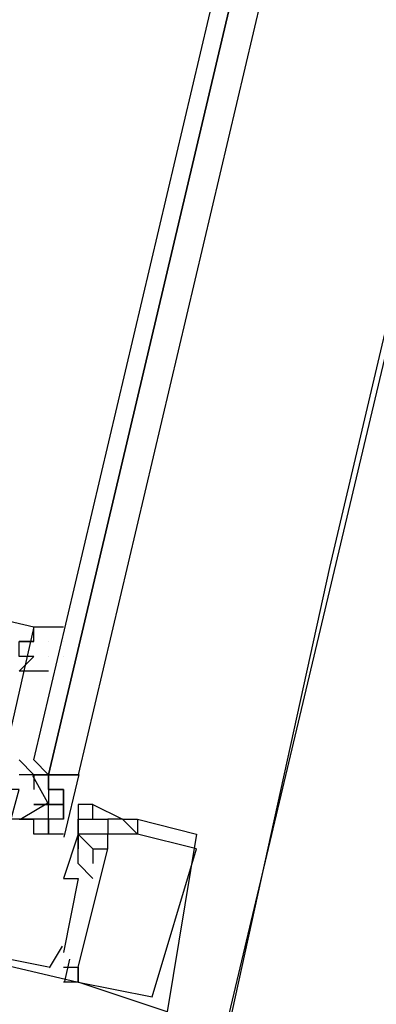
# Model space of a CAD drawing. Header units: feet. Extents: x -79 to 198, y -22 to 181.
# Tile 113 of 256: x 121.507 to 121.829, y 48.718 to 49.604. Entities that reach past the tile are written whole.
import ezdxf

# ---------------------------------------------------------------- set-up
doc = ezdxf.new("R2010")
doc.units = ezdxf.units.FT
doc.layers.add('A-LINEA', color=7, linetype='CONTINUOUS')

msp = doc.modelspace()

# ---------------------------------------------------------------- linework, layer by layer
at = {"layer": 'A-LINEA'}
for p, q in [((119.84, 40.8844), (122.8667, 53.6444)), ((121.52, 49.0444), (121.52, 49.0444)), ((121.5333, 49.0444), (121.5333, 49.0444)), ((121.5467, 49.0444), (121.5467, 49.0444)), ((121.52, 49.0311), (121.5067, 49.0311)), ((121.5333, 49.0311), (121.5333, 49.0311)), ((121.5467, 49.0311), (121.5467, 49.0311)), ((121.52, 48.9244), (121.5067, 48.9244)), ((121.52, 48.9244), (121.52, 48.9244)), ((121.52, 48.9244), (121.52, 48.9244)), ((121.52, 48.9244), (121.52, 48.9244)), ((121.52, 48.9244), (121.52, 48.9244)), ((121.52, 48.9244), (121.52, 48.9244)), ((121.52, 48.9244), (121.52, 48.9244)), ((121.52, 48.9244), (121.52, 48.9244)), ((121.52, 48.9244), (121.52, 48.9244)), ((121.52, 48.9244), (121.52, 48.9244)), ((121.52, 48.9244), (121.52, 48.9111)), ((121.52, 48.9244), (121.52, 48.9244)), ((121.52, 48.9244), (121.52, 48.9244)), ((121.52, 48.9244), (121.52, 48.9244)), ((121.5333, 48.9111), (121.5333, 48.9244)), ((121.5333, 48.9244), (121.5333, 48.9244)), ((121.5333, 48.9244), (121.5333, 48.9244)), ((121.5333, 48.9244), (121.5333, 48.9244)), ((121.5333, 48.9244), (121.5333, 48.9244)), ((121.5333, 48.9244), (121.5333, 48.9244)), ((121.5333, 48.9244), (121.5333, 48.9244)), ((121.5333, 48.9244), (121.5333, 48.9244)), ((121.5333, 48.9244), (121.5333, 48.9244)), ((121.5333, 48.9244), (121.5333, 48.9244)), ((121.5333, 48.9244), (121.5333, 48.9244)), ((121.5333, 48.9244), (121.5333, 48.9244)), ((121.5333, 48.9244), (121.5333, 48.9244)), ((121.5333, 48.9244), (121.5333, 48.9244)), ((121.5333, 48.9244), (121.5333, 48.9244)), ((121.5333, 48.9111), (121.5333, 48.9244)), ((121.5333, 48.9244), (121.5333, 48.9244)), ((121.5333, 48.9244), (121.5333, 48.9244)), ((121.5333, 48.9111), (121.5333, 48.9244)), ((121.5333, 48.9244), (121.5333, 48.9244)), ((121.5333, 48.9244), (121.5333, 48.9244)), ((121.5333, 48.9244), (121.5333, 48.9244)), ((121.5333, 48.9244), (121.5333, 48.9244)), ((121.5333, 48.9244), (121.5333, 48.9244)), ((121.5333, 48.9244), (121.5333, 48.9244)), ((121.5333, 48.9244), (121.5333, 48.9244)), ((121.5333, 48.9244), (121.5333, 48.9244)), ((121.5333, 48.9244), (121.5333, 48.9111)), ((121.5333, 48.9244), (121.5333, 48.9244)), ((121.5467, 48.9244), (121.5467, 48.9244)), ((121.5467, 48.9244), (121.5467, 48.9244)), ((121.5467, 48.9244), (121.5467, 48.9244)), ((121.5467, 48.9244), (121.5467, 48.9244)), ((121.5467, 48.9244), (121.5467, 48.9244)), ((121.56, 48.9244), (121.5467, 48.9244)), ((121.5467, 48.9244), (121.5467, 48.9244)), ((121.5467, 48.9244), (121.5467, 48.9244)), ((121.5605, 48.9248), (121.5472, 48.8684)), ((121.56, 48.9244), (121.56, 48.9244)), ((121.56, 48.9244), (121.56, 48.9244)), ((121.56, 48.9244), (121.56, 48.9244)), ((121.56, 48.9244), (121.56, 48.9244)), ((121.5333, 48.9111), (121.5333, 48.9111)), ((121.5333, 48.9111), (121.5333, 48.9111)), ((121.5333, 48.9111), (121.5333, 48.9111)), ((121.5333, 48.9111), (121.5333, 48.9111)), ((121.5333, 48.9111), (121.5333, 48.9111)), ((121.5333, 48.9111), (121.5333, 48.9111)), ((121.5333, 48.9111), (121.5333, 48.9111)), ((121.5333, 48.9111), (121.5333, 48.9111)), ((121.5333, 48.9111), (121.5333, 48.9111)), ((121.5333, 48.9111), (121.5333, 48.9111)), ((121.5333, 48.9111), (121.5333, 48.9111)), ((121.5333, 48.9111), (121.5333, 48.9111)), ((121.5333, 48.9111), (121.5333, 48.9111)), ((121.5333, 48.9111), (121.5333, 48.9111)), ((121.5333, 48.9111), (121.5333, 48.9111)), ((121.5333, 48.9111), (121.5333, 48.9111)), ((121.5333, 48.9111), (121.5333, 48.9111)), ((121.5333, 48.9111), (121.5333, 48.9111)), ((121.5333, 48.9111), (121.5333, 48.9111)), ((121.5333, 48.9111), (121.5333, 48.9111)), ((121.5333, 48.9111), (121.5333, 48.9111)), ((121.5467, 48.9111), (121.5333, 48.9111)), ((121.5333, 48.9111), (121.5333, 48.9111)), ((121.5333, 48.9111), (121.5333, 48.9111)), ((121.5333, 48.9111), (121.5333, 48.9111)), ((121.5333, 48.9111), (121.5333, 48.9111)), ((121.5333, 48.9111), (121.5333, 48.8978)), ((121.5333, 48.9111), (121.5333, 48.9111)), ((121.5333, 48.9111), (121.5333, 48.9111)), ((121.5333, 48.9111), (121.5333, 48.8978)), ((121.5333, 48.9111), (121.5333, 48.9111)), ((121.5333, 48.9111), (121.5467, 48.9111)), ((121.5467, 48.9111), (121.5467, 48.9111)), ((121.5467, 48.9111), (121.5467, 48.9111)), ((121.5467, 48.9111), (121.5467, 48.9111)), ((121.5467, 48.8978), (121.5467, 48.9111)), ((121.5467, 48.9111), (121.5467, 48.9111)), ((121.5467, 48.9111), (121.5467, 48.9111)), ((121.5467, 48.9111), (121.5467, 48.9111)), ((121.5467, 48.9111), (121.5467, 48.9111)), ((121.5467, 48.9111), (121.5467, 48.9111)), ((121.5467, 48.9111), (121.5467, 48.9111)), ((121.5467, 48.9111), (121.5467, 48.9111)), ((121.5467, 48.9111), (121.5467, 48.9111)), ((121.5467, 48.8978), (121.5467, 48.9111)), ((121.5467, 48.9111), (121.5467, 48.9111)), ((121.5467, 48.9111), (121.5467, 48.9111)), ((121.5467, 48.9111), (121.5467, 48.9111)), ((121.5467, 48.9111), (121.5467, 48.9111)), ((121.5467, 48.9111), (121.5467, 48.9111)), ((121.5467, 48.9111), (121.5467, 48.9111)), ((121.5467, 48.9111), (121.5467, 48.9111)), ((121.5467, 48.9111), (121.5467, 48.9111)), ((121.5467, 48.9111), (121.5467, 48.9111)), ((121.5467, 48.9111), (121.5467, 48.9111)), ((121.5467, 48.9111), (121.5467, 48.8978)), ((121.5467, 48.9111), (121.5467, 48.9111)), ((121.5467, 48.9111), (121.5467, 48.9111)), ((121.5467, 48.9111), (121.5467, 48.9111)), ((121.5467, 48.8978), (121.5467, 48.9111)), ((121.5467, 48.9111), (121.5467, 48.9111)), ((121.5333, 48.8978), (121.52, 48.8978)), ((121.5333, 48.8978), (121.52, 48.8978)), ((121.52, 48.8978), (121.52, 48.8978)), ((121.52, 48.8978), (121.5333, 48.8978)), ((121.52, 48.8978), (121.52, 48.8978)), ((121.52, 48.8978), (121.5333, 48.8978)), ((121.5333, 48.8978), (121.5333, 48.8978)), ((121.5333, 48.8978), (121.5333, 48.8978)), ((121.5333, 48.8978), (121.5333, 48.8978)), ((121.5333, 48.8978), (121.5333, 48.8978)), ((121.5333, 48.8978), (121.5333, 48.8978)), ((121.5333, 48.8978), (121.5333, 48.8978)), ((121.5333, 48.8978), (121.5333, 48.8978)), ((121.5333, 48.8978), (121.5333, 48.8978)), ((121.5333, 48.8978), (121.5467, 48.8978)), ((121.5333, 48.8978), (121.5333, 48.8978)), ((121.5333, 48.8978), (121.5333, 48.8978)), ((121.5333, 48.8978), (121.5333, 48.8978)), ((121.5333, 48.8978), (121.5333, 48.8978)), ((121.5333, 48.8978), (121.5333, 48.8978)), ((121.5333, 48.8978), (121.5333, 48.8978)), ((121.5333, 48.8978), (121.5333, 48.8978)), ((121.5333, 48.8978), (121.5333, 48.8978)), ((121.5333, 48.8978), (121.5333, 48.8978)), ((121.5333, 48.8978), (121.5333, 48.8978)), ((121.5333, 48.8978), (121.5333, 48.8978)), ((121.5333, 48.8978), (121.5333, 48.8978)), ((121.5333, 48.8978), (121.5333, 48.8978)), ((121.5333, 48.8978), (121.5333, 48.8978)), ((121.5333, 48.8978), (121.5333, 48.8978)), ((121.5333, 48.8978), (121.5333, 48.8978)), ((121.5467, 48.8978), (121.5467, 48.8978)), ((121.5467, 48.8978), (121.5467, 48.8978)), ((121.5467, 48.8978), (121.5467, 48.8978)), ((121.5467, 48.8978), (121.5467, 48.8978)), ((121.5467, 48.8978), (121.5467, 48.8978)), ((121.5467, 48.8978), (121.5467, 48.8978)), ((121.5467, 48.8978), (121.5467, 48.8978)), ((121.5467, 48.8978), (121.5467, 48.8978)), ((121.5467, 48.8978), (121.5467, 48.8978)), ((121.5467, 48.8978), (121.5467, 48.8978)), ((121.5467, 48.8978), (121.5467, 48.8844)), ((121.5467, 48.8844), (121.5467, 48.8978)), ((121.5467, 48.8978), (121.5467, 48.8978)), ((121.5467, 48.8978), (121.5467, 48.8978)), ((121.5467, 48.8978), (121.5467, 48.8978)), ((121.5467, 48.8978), (121.5467, 48.8978)), ((121.5467, 48.8978), (121.5467, 48.8978)), ((121.5467, 48.8978), (121.5467, 48.8978)), ((121.56, 48.8978), (121.56, 48.8978)), ((121.56, 48.8978), (121.56, 48.8978)), ((121.56, 48.8978), (121.56, 48.8978)), ((121.5733, 48.8978), (121.5733, 48.8978)), ((121.5733, 48.8978), (121.5733, 48.8978)), ((121.5733, 48.8978), (121.5733, 48.8978)), ((121.5733, 48.8978), (121.5733, 48.8978)), ((121.5733, 48.8978), (121.5733, 48.8978)), ((121.5733, 48.8978), (121.5733, 48.8978)), ((121.52, 48.8844), (121.5067, 48.8844)), ((121.5067, 48.8844), (121.52, 48.8844)), ((121.52, 48.8844), (121.52, 48.8844)), ((121.52, 48.8711), (121.52, 48.8844)), ((121.52, 48.8844), (121.52, 48.8844)), ((121.52, 48.8844), (121.52, 48.8844)), ((121.52, 48.8844), (121.52, 48.8844)), ((121.52, 48.8844), (121.52, 48.8844)), ((121.52, 48.8844), (121.52, 48.8844)), ((121.52, 48.8844), (121.52, 48.8844)), ((121.52, 48.8844), (121.52, 48.8844)), ((121.52, 48.8844), (121.52, 48.8844)), ((121.52, 48.8844), (121.52, 48.8844)), ((121.5333, 48.8844), (121.52, 48.8844)), ((121.52, 48.8844), (121.52, 48.8844)), ((121.52, 48.8844), (121.52, 48.8844)), ((121.5333, 48.8844), (121.52, 48.8844)), ((121.52, 48.8844), (121.52, 48.8844)), ((121.52, 48.8844), (121.52, 48.8844)), ((121.52, 48.8844), (121.52, 48.8844)), ((121.52, 48.8844), (121.52, 48.8844)), ((121.52, 48.8844), (121.52, 48.8844)), ((121.52, 48.8844), (121.52, 48.8844)), ((121.52, 48.8844), (121.52, 48.8844)), ((121.52, 48.8844), (121.52, 48.8844)), ((121.52, 48.8844), (121.52, 48.8844)), ((121.5333, 48.8711), (121.5333, 48.8844)), ((121.5333, 48.8844), (121.5333, 48.8844)), ((121.5333, 48.8844), (121.5333, 48.8844)), ((121.5333, 48.8844), (121.5333, 48.8844)), ((121.5333, 48.8844), (121.5333, 48.8844)), ((121.5333, 48.8844), (121.5333, 48.8844)), ((121.5467, 48.8844), (121.5333, 48.8844)), ((121.5333, 48.8844), (121.5333, 48.8844)), ((121.5333, 48.8844), (121.5333, 48.8844)), ((121.5333, 48.8711), (121.5333, 48.8844)), ((121.5333, 48.8711), (121.5333, 48.8844)), ((121.5333, 48.8844), (121.5333, 48.8711)), ((121.5333, 48.8844), (121.5333, 48.8711)), ((121.5333, 48.8844), (121.5333, 48.8844)), ((121.5333, 48.8844), (121.5333, 48.8844)), ((121.5333, 48.8844), (121.5333, 48.8844)), ((121.5333, 48.8844), (121.5333, 48.8844)), ((121.5333, 48.8844), (121.5333, 48.8844)), ((121.5333, 48.8844), (121.5333, 48.8844)), ((121.5333, 48.8844), (121.5333, 48.8844)), ((121.5467, 48.8844), (121.5467, 48.8844)), ((121.5467, 48.8844), (121.5467, 48.8844)), ((121.5467, 48.8844), (121.5467, 48.8844)), ((121.5467, 48.8844), (121.5467, 48.8844)), ((121.5467, 48.8844), (121.5467, 48.8844)), ((121.5467, 48.8844), (121.5467, 48.8844)), ((121.5467, 48.8844), (121.5467, 48.8844)), ((121.5467, 48.8844), (121.5467, 48.8844)), ((121.56, 48.8844), (121.56, 48.8844)), ((121.56, 48.8844), (121.56, 48.8844)), ((121.56, 48.8844), (121.56, 48.8844)), ((121.5733, 48.8844), (121.5733, 48.8844)), ((121.5733, 48.8844), (121.5733, 48.8844)), ((121.5733, 48.8844), (121.5733, 48.8844)), ((121.5867, 48.8844), (121.5867, 48.8844)), ((121.5867, 48.8844), (121.5867, 48.8844)), ((121.5867, 48.8844), (121.5867, 48.8844)), ((121.5867, 48.8844), (121.5867, 48.8844)), ((121.5867, 48.8844), (121.5867, 48.8844)), ((121.5867, 48.8844), (121.5867, 48.8844)), ((121.6, 48.8844), (121.6, 48.8844)), ((121.6, 48.8844), (121.6, 48.8844)), ((121.6, 48.8844), (121.6, 48.8844)), ((121.6, 48.8844), (121.6, 48.8844)), ((121.6, 48.8844), (121.6, 48.8844)), ((121.6, 48.8844), (121.6, 48.8844)), ((121.6, 48.8844), (121.6, 48.8844)), ((121.6, 48.8844), (121.6, 48.8844)), ((121.6, 48.8844), (121.6, 48.8844)), ((121.6133, 48.8844), (121.6133, 48.8844)), ((121.6133, 48.8844), (121.6133, 48.8844)), ((121.6133, 48.8844), (121.6133, 48.8844)), ((121.6133, 48.8844), (121.6133, 48.8844)), ((121.6133, 48.8844), (121.6133, 48.8844)), ((121.6133, 48.8844), (121.6133, 48.8844)), ((121.52, 48.8711), (121.52, 48.8711)), ((121.52, 48.8711), (121.52, 48.8711)), ((121.52, 48.8711), (121.52, 48.8711)), ((121.5333, 48.8711), (121.5333, 48.8711)), ((121.5333, 48.8711), (121.5333, 48.8711)), ((121.5333, 48.8711), (121.5333, 48.8711)), ((121.5333, 48.8711), (121.5333, 48.8711)), ((121.5333, 48.8711), (121.5333, 48.8711)), ((121.5333, 48.8711), (121.5333, 48.8711)), ((121.5467, 48.8711), (121.5467, 48.8711)), ((121.5467, 48.8711), (121.5467, 48.8711)), ((121.5467, 48.8711), (121.5467, 48.8711)), ((121.5467, 48.8711), (121.5467, 48.8711)), ((121.5467, 48.8711), (121.5467, 48.8711)), ((121.5467, 48.8711), (121.5467, 48.8711)), ((121.5467, 48.8711), (121.5467, 48.8711)), ((121.56, 48.8711), (121.56, 48.8711)), ((121.56, 48.8711), (121.56, 48.8711)), ((121.56, 48.8711), (121.56, 48.8711)), ((121.56, 48.8711), (121.56, 48.8711)), ((121.56, 48.8711), (121.56, 48.8711)), ((121.56, 48.8711), (121.56, 48.8711)), ((121.56, 48.8711), (121.56, 48.8711)), ((121.56, 48.8711), (121.56, 48.8711)), ((121.56, 48.8711), (121.56, 48.8711)), ((121.56, 48.8711), (121.56, 48.8711)), ((121.56, 48.8711), (121.56, 48.8711)), ((121.56, 48.8711), (121.56, 48.8711)), ((121.5867, 48.8711), (121.5867, 48.8711)), ((121.5867, 48.8711), (121.5867, 48.8711)), ((121.5867, 48.8711), (121.5867, 48.8711)), ((121.6133, 48.8711), (121.6133, 48.8711)), ((121.6133, 48.8711), (121.6133, 48.8711)), ((121.6133, 48.8711), (121.6133, 48.8711)), ((121.6133, 48.8711), (121.6133, 48.8711)), ((121.6133, 48.8711), (121.6133, 48.8711)), ((121.6133, 48.8711), (121.6133, 48.8711)), ((121.6667, 48.8711), (121.6667, 48.8711)), ((121.6667, 48.8711), (121.6667, 48.8711)), ((121.6667, 48.8711), (121.6667, 48.8711)), ((121.56, 48.8578), (121.56, 48.8578)), ((121.56, 48.8578), (121.56, 48.8578)), ((121.56, 48.8578), (121.56, 48.8578)), ((121.56, 48.8578), (121.56, 48.8578)), ((121.56, 48.8578), (121.56, 48.8578)), ((121.56, 48.8578), (121.56, 48.8578)), ((121.5733, 48.8578), (121.5733, 48.8444)), ((121.5733, 48.8578), (121.5733, 48.8578)), ((121.5733, 48.8578), (121.5733, 48.8578)), ((121.5733, 48.8578), (121.5733, 48.8444)), ((121.5733, 48.8578), (121.5733, 48.8578)), ((121.5733, 48.8578), (121.5733, 48.8578)), ((121.5733, 48.8578), (121.5733, 48.8444)), ((121.5733, 48.8578), (121.5733, 48.8578)), ((121.5733, 48.8578), (121.5733, 48.8578)), ((121.5867, 48.8578), (121.5867, 48.8578)), ((121.5867, 48.8578), (121.5867, 48.8578)), ((121.5867, 48.8578), (121.5867, 48.8578)), ((121.5867, 48.8578), (121.5867, 48.8578)), ((121.5867, 48.8578), (121.5867, 48.8578)), ((121.5867, 48.8578), (121.5867, 48.8578)), ((121.6667, 48.8578), (121.6667, 48.8578)), ((121.6667, 48.8578), (121.6667, 48.8578)), ((121.6667, 48.8578), (121.6667, 48.8578)), ((121.6667, 48.8578), (121.6667, 48.8578)), ((121.6667, 48.8578), (121.6667, 48.8578)), ((121.56, 48.8444), (121.56, 48.8444)), ((121.56, 48.8444), (121.56, 48.8444)), ((121.56, 48.8444), (121.56, 48.8444)), ((121.5733, 48.8444), (121.5733, 48.8444)), ((121.5733, 48.8444), (121.5733, 48.8444)), ((121.5733, 48.8444), (121.5733, 48.8444)), ((121.5467, 48.8311), (121.5467, 48.8311)), ((121.5467, 48.8311), (121.5467, 48.8311)), ((121.5467, 48.8311), (121.5467, 48.8311)), ((121.56, 48.8311), (121.56, 48.8311)), ((121.56, 48.8311), (121.56, 48.8311)), ((121.56, 48.8311), (121.56, 48.8311)), ((121.5733, 48.8311), (121.5733, 48.8311)), ((121.5733, 48.8311), (121.5733, 48.8311)), ((121.5733, 48.8311), (121.5733, 48.8311)), ((121.5455, 48.7702), (121.5339, 48.7506)), ((121.5455, 48.7702), (121.5339, 48.7506)), ((121.5455, 48.7702), (121.5339, 48.7506)), ((121.5467, 48.7644), (121.5467, 48.7644)), ((121.5467, 48.7644), (121.5467, 48.7644)), ((121.5467, 48.7644), (121.5467, 48.7644)), ((121.5523, 48.7584), (121.5476, 48.7384)), ((121.5523, 48.7584), (121.5476, 48.7384)), ((121.5523, 48.7584), (121.5476, 48.7384)), ((121.5333, 48.7511), (121.5333, 48.7511)), ((121.5333, 48.7511), (121.5333, 48.7511)), ((121.5333, 48.7511), (121.5333, 48.7511)), ((121.5467, 48.7511), (121.5467, 48.7511)), ((121.5467, 48.7511), (121.5467, 48.7511)), ((121.5467, 48.7511), (121.5467, 48.7511)), ((121.56, 48.7511), (121.56, 48.7511)), ((121.56, 48.7511), (121.56, 48.7511)), ((121.56, 48.7511), (121.56, 48.7511)), ((121.56, 48.7511), (121.56, 48.7511)), ((121.56, 48.7511), (121.56, 48.7511)), ((121.56, 48.7511), (121.56, 48.7511)), ((121.5467, 48.7378), (121.5467, 48.7378)), ((121.5467, 48.7378), (121.5467, 48.7378)), ((121.5467, 48.7378), (121.5467, 48.7378)), ((121.56, 48.7378), (121.56, 48.7378)), ((121.56, 48.7378), (121.56, 48.7378)), ((121.56, 48.7378), (121.56, 48.7378)), ((121.56, 48.7378), (121.56, 48.7378)), ((121.56, 48.7378), (121.56, 48.7378)), ((121.56, 48.7378), (121.56, 48.7378)), ((121.56, 48.7378), (121.56, 48.7378)), ((121.56, 48.7378), (121.56, 48.7378)), ((121.56, 48.7378), (121.56, 48.7378)), ((121.6267, 48.7244), (121.6267, 48.7244)), ((121.6267, 48.7244), (121.6267, 48.7244)), ((121.6267, 48.7244), (121.6267, 48.7244))]:
    msp.add_line(p, q, dxfattribs=at)
for points in [[(122.4267, 52.7244), (122.4267, 52.7111), (121.5333, 48.9244), (121.52, 48.9378), (122.4133, 52.7244), (122.4267, 52.7244)], [(122.4533, 52.7111), (121.56, 48.9244), (121.5333, 48.9244), (122.4267, 52.7111), (122.44, 52.7111), (122.4533, 52.7111)], [(119.9733, 41.4311), (120.0267, 41.6311), (120.0667, 41.8444), (120.1333, 42.0978), (120.2, 42.3644), (120.2667, 42.6711), (120.3467, 43.0044), (120.4267, 43.3511), (120.52, 43.7378), (120.6133, 44.1511), (120.72, 44.5911), (120.84, 45.0578), (120.9467, 45.5644), (121.08, 46.0844), (121.2, 46.6311), (121.3467, 47.2044), (121.48, 47.8178), (121.64, 48.4444), (121.7867, 49.1111), (121.9467, 49.7911)], [(120.88, 48.8978), (120.9467, 49.1911), (121.52, 49.0578), (121.4533, 48.7644), (120.88, 48.8978)], [(121.36, 48.8044), (121.3467, 48.7911), (120.9067, 48.8978), (120.9067, 48.9111), (120.92, 48.9111), (120.92, 48.9244), (120.9067, 48.9244), (120.9333, 49.0311), (120.9467, 49.0311), (120.9733, 49.1111), (120.96, 49.1244), (120.9333, 49.0444), (120.92, 49.0444), (120.88, 48.8978), (121.56, 48.7378), (121.5467, 48.7378)], [(121.36, 48.8044), (121.3467, 48.7911), (120.9067, 48.8978), (120.9067, 48.9111), (120.92, 48.9111), (120.92, 48.9244), (120.9067, 48.9244), (120.9333, 49.0311), (120.9467, 49.0311), (120.9733, 49.1111), (120.96, 49.1244), (120.9333, 49.0444), (120.92, 49.0444), (120.88, 48.8978), (121.56, 48.7378), (121.5467, 48.7378)], [(121.36, 48.8044), (121.3467, 48.7911), (120.9067, 48.8978), (120.9067, 48.9111), (120.92, 48.9111), (120.92, 48.9244), (120.9067, 48.9244), (120.9333, 49.0311), (120.9467, 49.0311), (120.9733, 49.1111), (120.96, 49.1244), (120.9333, 49.0444), (120.92, 49.0444), (120.88, 48.8978), (121.56, 48.7378), (121.5467, 48.7378)], [(121.5333, 49.0178), (121.5333, 49.0178), (121.5333, 49.0178), (121.5333, 49.0178), (121.5067, 49.0178), (121.5067, 49.0178), (121.52, 49.0311), (121.52, 49.0311), (121.5067, 49.0311), (121.5067, 49.0311), (121.5067, 49.0311), (121.5067, 49.0444), (121.5067, 49.0444), (121.5067, 49.0444), (121.52, 49.0444), (121.5067, 49.0444), (121.52, 49.0444), (121.52, 49.0444), (121.52, 49.0578), (121.52, 49.0578), (121.5467, 49.0578), (121.5467, 49.0578)], [(121.52, 49.0444), (121.5067, 49.0444), (121.5067, 49.0444)], [(121.5067, 48.9378), (121.52, 48.9244), (121.5333, 48.9244), (121.5467, 48.9244), (121.56, 48.9244)], [(121.5088, 48.885), (121.5327, 48.8993), (121.5191, 48.9236)], [(121.5333, 48.9244), (121.5333, 48.9244), (121.52, 48.9244)], [(121.5333, 48.7511), (121.4667, 48.7644), (121.5067, 48.9111), (121.4933, 48.9111)], [(121.5333, 48.7511), (121.4667, 48.7644), (121.5067, 48.9111), (121.4933, 48.9111)], [(121.5333, 48.7511), (121.4667, 48.7644), (121.5067, 48.9111), (121.4933, 48.9111)], [(121.5333, 48.9111), (121.5467, 48.9111), (121.5333, 48.9111)], [(121.5333, 48.8978), (121.5467, 48.8978), (121.5333, 48.8978)], [(121.5333, 48.8844), (121.5333, 48.8844), (121.5333, 48.8978), (121.5333, 48.8978)], [(121.5733, 48.8844), (121.5733, 48.8844), (121.5733, 48.8978), (121.56, 48.8978), (121.56, 48.8711), (121.56, 48.8711), (121.56, 48.8578), (121.56, 48.8578), (121.56, 48.8711), (121.5733, 48.8578), (121.5733, 48.8578), (121.5867, 48.8578), (121.5867, 48.8711)], [(121.5733, 48.8844), (121.5733, 48.8844), (121.5733, 48.8978), (121.56, 48.8978), (121.56, 48.8711), (121.56, 48.8711), (121.56, 48.8578), (121.56, 48.8578), (121.56, 48.8711), (121.5733, 48.8578), (121.5733, 48.8578), (121.5867, 48.8578), (121.5867, 48.8711)], [(121.5733, 48.8844), (121.5733, 48.8844), (121.5733, 48.8978), (121.56, 48.8978), (121.56, 48.8711), (121.56, 48.8711), (121.56, 48.8578), (121.56, 48.8578), (121.56, 48.8711), (121.5733, 48.8578), (121.5733, 48.8578), (121.5867, 48.8578), (121.5867, 48.8711)], [(121.5733, 48.8978), (121.6, 48.8844), (121.6133, 48.8844), (121.6133, 48.8711), (121.6, 48.8844), (121.5867, 48.8844)], [(121.5733, 48.8978), (121.6, 48.8844), (121.6133, 48.8844), (121.6133, 48.8711), (121.6, 48.8844), (121.5867, 48.8844)], [(121.5733, 48.8978), (121.6, 48.8844), (121.6133, 48.8844), (121.6133, 48.8711), (121.6, 48.8844), (121.5867, 48.8844)], [(121.5467, 48.8711), (121.5333, 48.8711), (121.52, 48.8711), (121.52, 48.8844), (121.5067, 48.8844), (121.4933, 48.8844)], [(121.5333, 48.8844), (121.52, 48.8844), (121.5067, 48.8844)], [(121.6133, 48.8844), (121.6667, 48.8711), (121.64, 48.7111), (121.64, 48.7111), (121.56, 48.7378), (121.56, 48.7511), (121.56, 48.7378), (121.6267, 48.7244), (121.6267, 48.7244), (121.6667, 48.8578), (121.6667, 48.8578), (121.6133, 48.8711), (121.6133, 48.8711), (121.6133, 48.8711), (121.6133, 48.8711), (121.5867, 48.8711), (121.5867, 48.8711), (121.56, 48.8711), (121.56, 48.8844), (121.5867, 48.8844), (121.5867, 48.8711)], [(121.6133, 48.8844), (121.6667, 48.8711), (121.64, 48.7111), (121.64, 48.7111), (121.56, 48.7378), (121.56, 48.7511), (121.56, 48.7378), (121.6267, 48.7244), (121.6267, 48.7244), (121.6667, 48.8578), (121.6667, 48.8578), (121.6133, 48.8711), (121.6133, 48.8711), (121.6133, 48.8711), (121.6133, 48.8711), (121.5867, 48.8711), (121.5867, 48.8711), (121.56, 48.8711), (121.56, 48.8844), (121.5867, 48.8844), (121.5867, 48.8711)], [(121.6133, 48.8844), (121.6667, 48.8711), (121.64, 48.7111), (121.64, 48.7111), (121.56, 48.7378), (121.56, 48.7511), (121.56, 48.7378), (121.6267, 48.7244), (121.6267, 48.7244), (121.6667, 48.8578), (121.6667, 48.8578), (121.6133, 48.8711), (121.6133, 48.8711), (121.6133, 48.8711), (121.6133, 48.8711), (121.5867, 48.8711), (121.5867, 48.8711), (121.56, 48.8711), (121.56, 48.8844), (121.5867, 48.8844), (121.5867, 48.8711)], [(121.5733, 48.8311), (121.56, 48.8444), (121.56, 48.8578), (121.56, 48.8711), (121.5467, 48.8311)], [(121.5733, 48.8311), (121.56, 48.8444), (121.56, 48.8578), (121.56, 48.8711), (121.5467, 48.8311)], [(121.5733, 48.8311), (121.56, 48.8444), (121.56, 48.8578), (121.56, 48.8711), (121.5467, 48.8311)], [(121.5467, 48.7511), (121.56, 48.7511), (121.5867, 48.8578)], [(121.5467, 48.7511), (121.56, 48.7511), (121.5867, 48.8578)], [(121.5467, 48.7511), (121.56, 48.7511), (121.5867, 48.8578)], [(121.5467, 48.8311), (121.56, 48.8311), (121.5467, 48.7644)], [(121.5467, 48.8311), (121.56, 48.8311), (121.5467, 48.7644)], [(121.5467, 48.8311), (121.56, 48.8311), (121.5467, 48.7644)]]:
    msp.add_lwpolyline(points, dxfattribs=at)

doc.saveas('drawing.dxf')
